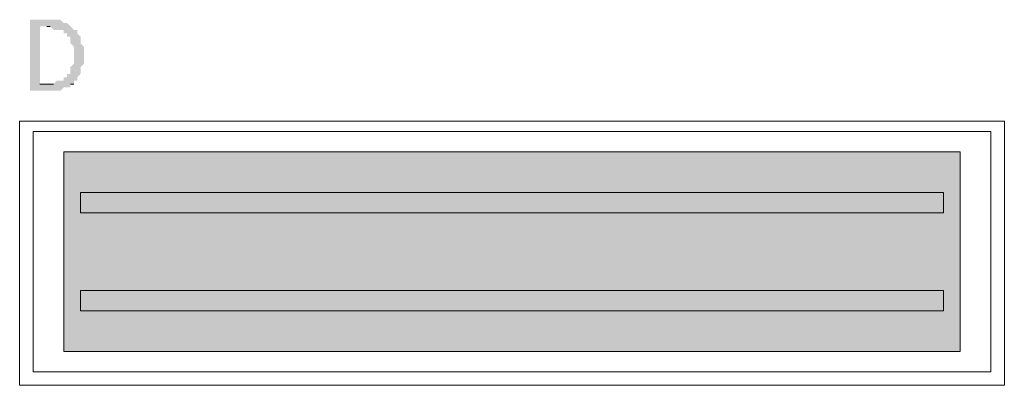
# Model space of a CAD drawing. Header units: millimetres. Extents: x -197899 to 120983, y -4228 to 45370.
# Tile 94 of 200: x -145943 to -144711, y 18388 to 18845. Entities that reach past the tile are written whole.
import ezdxf

# ---------------------------------------------------------------- set-up
doc = ezdxf.new("R2010")
doc.units = ezdxf.units.MM
for name, color, linetype in [('AL63----', 7, 'Continuous'), ('PDF_Geometry', 8, 'Continuous'), ('PDF_Solid Fills', 8, 'Continuous')]:
    doc.layers.add(name, color=color, linetype=linetype)

# ---------------------------------------------------------------- blocks, each defined once
blk = doc.blocks.new('A$C01523A58')
at = {"layer": 'PDF_Solid Fills'}
for color, points in [(7, [(16268.7, -10308.2), (16243.3, -10308.2), (16243.3, -10312.4), (16243.3, -10392.9), (16243.3, -10397.1), (16281.3, -10397.1), (16285.6, -10392.9), (16294.1, -10392.9), (16294.1, -10388.6), (16298.3, -10388.6), (16255.9, -10388.6), (16255.9, -10316.6), (16294.1, -10316.6), (16289.8, -10312.4), (16285.6, -10312.4), (16281.3, -10308.2)]), (7, [(16294.1, -10316.6), (16264.4, -10316.6), (16268.7, -10316.6), (16272.9, -10320.9), (16285.6, -10320.9), (16285.6, -10325.1), (16289.8, -10325.1), (16289.8, -10329.4), (16294.1, -10329.4), (16294.1, -10337.8), (16294.1, -10337.8), (16298.3, -10342), (16298.3, -10350.5), (16298.3, -10359), (16298.3, -10363.2), (16298.3, -10363.2), (16294.1, -10367.4), (16294.1, -10375.9), (16289.8, -10375.9), (16289.8, -10380.2), (16285.6, -10380.2), (16285.6, -10384.4), (16277.2, -10384.4), (16272.9, -10388.6), (16255.9, -10388.6), (16298.3, -10388.6), (16298.3, -10384.4), (16302.5, -10384.4), (16302.5, -10380.2), (16302.5, -10380.2), (16306.7, -10375.9), (16306.7, -10371.7), (16306.7, -10367.4), (16306.7, -10367.4), (16311, -10363.2), (16311, -10359), (16311, -10350.5), (16311, -10346.3), (16311, -10342), (16306.7, -10337.8), (16306.7, -10333.6), (16306.7, -10329.4), (16302.5, -10325.1), (16302.5, -10320.9), (16298.3, -10320.9)]), (1, [(16285.6, -10473.3), (16285.6, -10524.1), (17407.4, -10524.1)]), (1, [(16285.6, -10473.3), (17407.4, -10473.3), (17407.4, -10524.1)]), (1, [(16285.6, -10524.1), (16285.6, -10549.5), (16306.7, -10549.5)]), (1, [(16285.6, -10524.1), (16306.7, -10524.1), (16306.7, -10549.5)]), (51, [(16306.7, -10524.1), (16306.7, -10549.5), (17386.3, -10549.5)]), (51, [(16306.7, -10524.1), (17386.3, -10524.1), (17386.3, -10549.5)]), (1, [(17386.3, -10524.1), (17386.3, -10549.5), (17407.4, -10549.5)]), (1, [(17386.3, -10524.1), (17407.4, -10524.1), (17407.4, -10549.5)]), (1, [(16285.6, -10549.5), (16285.6, -10646.9), (17407.4, -10646.9)]), (1, [(16285.6, -10549.5), (17407.4, -10549.5), (17407.4, -10646.9)]), (1, [(16285.6, -10646.9), (16285.6, -10672.3), (16306.7, -10672.3)]), (1, [(16285.6, -10646.9), (16306.7, -10646.9), (16306.7, -10672.3)]), (51, [(16306.7, -10646.9), (16306.7, -10672.3), (17386.3, -10672.3)]), (51, [(16306.7, -10646.9), (17386.3, -10646.9), (17386.3, -10672.3)]), (1, [(17386.3, -10646.9), (17386.3, -10672.3), (17407.4, -10672.3)]), (1, [(17386.3, -10646.9), (17407.4, -10646.9), (17407.4, -10672.3)]), (1, [(16285.6, -10672.3), (16285.6, -10723), (17407.4, -10723)]), (1, [(16285.6, -10672.3), (17407.4, -10672.3), (17407.4, -10723)])]:
    blk.add_hatch(color=color, dxfattribs=at).paths.add_polyline_path(points)
at = {"layer": 'PDF_Geometry', "color": 7, "lineweight": 0}
for points in [[(16264.4, -10316.6), (16268.7, -10316.6)], [(16272.9, -10388.6), (16255.9, -10388.6)], [(16294.1, -10388.6), (16298.3, -10388.6)]]:
    blk.add_lwpolyline(points, dxfattribs=at)
at = {"layer": 'PDF_Geometry', "color": 7, "lineweight": 13}
for points in [[(16230.5, -10765.4), (17462.5, -10765.4), (17462.5, -10435.2)], [(16230.5, -10765.4), (16230.5, -10435.2), (17462.5, -10435.2)], [(17445.5, -10748.4), (17445.5, -10447.9), (16247.5, -10447.9), (16247.5, -10748.4), (17445.5, -10748.4)], [(17407.4, -10723), (17407.4, -10473.3), (16285.6, -10473.3), (16285.6, -10723), (17407.4, -10723)]]:
    blk.add_lwpolyline(points, dxfattribs=at)
at = {"layer": 'PDF_Geometry', "color": 51, "lineweight": 18}
for points in [[(17386.3, -10524.1), (16306.7, -10524.1), (16306.7, -10549.5)], [(17386.3, -10549.5), (17386.3, -10524.1)], [(17386.3, -10549.5), (16306.7, -10549.5)], [(17386.3, -10646.9), (16306.7, -10646.9)], [(17386.3, -10672.3), (16306.7, -10672.3), (16306.7, -10646.9)], [(17386.3, -10646.9), (17386.3, -10672.3)]]:
    blk.add_lwpolyline(points, dxfattribs=at)

msp = doc.modelspace()

# ---------------------------------------------------------------- block references
at = {"layer": 'AL63----'}
msp.add_blockref('A$C01523A58', (-162173.6, 29153.2), dxfattribs=at)

doc.saveas('drawing.dxf')
